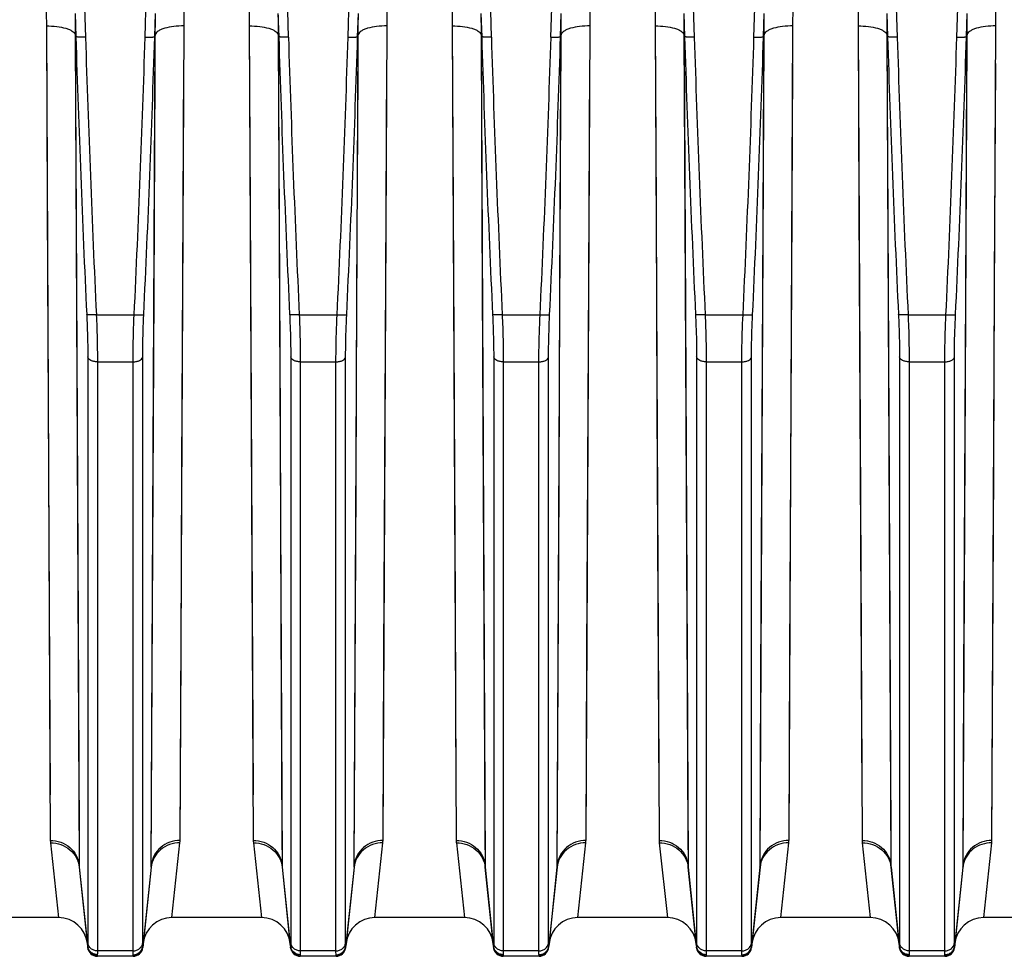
# Model space of a CAD drawing. Extents: x -1747 to 1181, y 8 to 1619.
# Tile 22 of 72: x -940 to -838, y 688 to 785. Entities that reach past the tile are written whole.
import ezdxf

# ---------------------------------------------------------------- set-up
doc = ezdxf.new("R2010")
doc.units = 0
doc.header["$LTSCALE"] = 65.395
doc.layers.get('0').update_dxf_attribs({"linetype": 'CONTINUOUS'})

msp = doc.modelspace()

# ---------------------------------------------------------------- linework, layer by layer
at = {"color": 9, "linetype": 'CONTINUOUS'}
for p, q in [((-933.4, 804.9), (-932.72, 782.76)), ((-926.54, 782.76), (-925.86, 804.9)), ((-912.4, 804.9), (-911.72, 782.76)), ((-905.54, 782.76), (-904.86, 804.9)), ((-891.4, 804.9), (-890.72, 782.76)), ((-884.54, 782.76), (-883.86, 804.9)), ((-870.4, 804.9), (-869.72, 782.76)), ((-863.54, 782.76), (-862.86, 804.9)), ((-849.4, 804.9), (-848.72, 782.76)), ((-842.54, 782.76), (-841.86, 804.9)), ((-936.76, 783.91), (-936.67, 765.15)), ((-936.76, 783.91), (-936.35, 699.65)), ((-922.91, 699.65), (-922.5, 783.91)), ((-915.76, 783.91), (-915.67, 765.15)), ((-915.76, 783.91), (-915.35, 699.65)), ((-901.91, 699.65), (-901.5, 783.91)), ((-894.76, 783.91), (-894.67, 765.15)), ((-894.76, 783.91), (-894.35, 699.65)), ((-880.91, 699.65), (-880.5, 783.91)), ((-873.76, 783.91), (-873.67, 765.15)), ((-873.76, 783.91), (-873.35, 699.65)), ((-859.91, 699.65), (-859.5, 783.91)), ((-852.76, 783.91), (-852.67, 765.15)), ((-852.76, 783.91), (-852.35, 699.65)), ((-838.91, 699.65), (-838.5, 783.91)), ((-933.78, 783.03), (-933.68, 763.9)), ((-933.77, 782.79), (-933.36, 697.1)), ((-925.9, 697.1), (-925.49, 782.79)), ((-925.51, 779.05), (-925.49, 783.03)), ((-912.78, 783.03), (-912.68, 763.9)), ((-912.77, 782.79), (-912.36, 697.1)), ((-904.9, 697.1), (-904.49, 782.79)), ((-904.51, 779.05), (-904.49, 783.03)), ((-891.78, 783.03), (-891.68, 763.9)), ((-891.77, 782.79), (-891.36, 697.1)), ((-883.9, 697.1), (-883.49, 782.79)), ((-883.51, 779.05), (-883.49, 783.03)), ((-870.78, 783.03), (-870.68, 763.9)), ((-870.77, 782.79), (-870.36, 697.1)), ((-862.9, 697.1), (-862.49, 782.79)), ((-862.51, 779.05), (-862.49, 783.03)), ((-849.78, 783.03), (-849.68, 763.9)), ((-849.77, 782.79), (-849.36, 697.1)), ((-841.9, 697.1), (-841.49, 782.79)), ((-841.51, 779.05), (-841.49, 783.03)), ((-922.63, 757.82), (-922.52, 780.01)), ((-901.63, 757.82), (-901.52, 780.01)), ((-880.63, 757.82), (-880.52, 780.01)), ((-859.63, 757.82), (-859.52, 780.01)), ((-838.63, 757.82), (-838.52, 780.01)), ((-925.62, 756.43), (-925.51, 779.05)), ((-904.62, 756.43), (-904.51, 779.05)), ((-883.62, 756.43), (-883.51, 779.05)), ((-862.62, 756.43), (-862.51, 779.05)), ((-841.62, 756.43), (-841.51, 779.05)), ((-936.67, 765.15), (-936.57, 744.6)), ((-915.67, 765.15), (-915.57, 744.6)), ((-894.67, 765.15), (-894.57, 744.6)), ((-873.67, 765.15), (-873.57, 744.6)), ((-852.67, 765.15), (-852.57, 744.6)), ((-933.68, 763.9), (-933.58, 742.95)), ((-912.68, 763.9), (-912.58, 742.95)), ((-891.68, 763.9), (-891.58, 742.95)), ((-870.68, 763.9), (-870.58, 742.95)), ((-849.68, 763.9), (-849.58, 742.95)), ((-922.73, 738.13), (-922.63, 757.82)), ((-901.73, 738.13), (-901.63, 757.82)), ((-880.73, 738.13), (-880.63, 757.82)), ((-859.73, 738.13), (-859.63, 757.82)), ((-838.73, 738.13), (-838.63, 757.82)), ((-925.71, 736.35), (-925.62, 756.43)), ((-904.71, 736.35), (-904.62, 756.43)), ((-883.71, 736.35), (-883.62, 756.43)), ((-862.71, 736.35), (-862.62, 756.43)), ((-841.71, 736.35), (-841.62, 756.43)), ((-931.59, 754.03), (-927.67, 754.03)), ((-910.59, 754.03), (-906.67, 754.03)), ((-889.59, 754.03), (-885.67, 754.03)), ((-868.59, 754.03), (-864.67, 754.03)), ((-847.59, 754.03), (-843.67, 754.03)), ((-932.47, 749.66), (-932.47, 689.07)), ((-931.48, 749.16), (-927.79, 749.16)), ((-931.48, 749.16), (-931.48, 688.21)), ((-927.79, 688.21), (-927.79, 749.16)), ((-926.79, 689.07), (-926.79, 749.66)), ((-911.47, 749.66), (-911.47, 689.07)), ((-910.48, 749.16), (-906.79, 749.16)), ((-910.48, 749.16), (-910.48, 688.21)), ((-906.79, 688.21), (-906.79, 749.16)), ((-905.79, 689.07), (-905.79, 749.66)), ((-890.47, 749.66), (-890.47, 689.07)), ((-889.48, 749.16), (-885.79, 749.16)), ((-889.48, 749.16), (-889.48, 688.21)), ((-885.79, 688.21), (-885.79, 749.16)), ((-884.79, 689.07), (-884.79, 749.66)), ((-869.47, 749.66), (-869.47, 689.07)), ((-868.48, 749.16), (-864.79, 749.16)), ((-868.48, 749.16), (-868.48, 688.21)), ((-864.79, 688.21), (-864.79, 749.16)), ((-863.79, 689.07), (-863.79, 749.66)), ((-848.47, 749.66), (-848.47, 689.07)), ((-847.48, 749.16), (-843.79, 749.16)), ((-847.48, 749.16), (-847.48, 688.21)), ((-843.79, 688.21), (-843.79, 749.16)), ((-842.79, 689.07), (-842.79, 749.66)), ((-936.57, 744.6), (-936.47, 724.06)), ((-915.57, 744.6), (-915.47, 724.06)), ((-894.57, 744.6), (-894.47, 724.06)), ((-873.57, 744.6), (-873.47, 724.06)), ((-852.57, 744.6), (-852.47, 724.06)), ((-933.58, 742.95), (-933.48, 722)), ((-912.58, 742.95), (-912.48, 722)), ((-891.58, 742.95), (-891.48, 722)), ((-870.58, 742.95), (-870.48, 722)), ((-849.58, 742.95), (-849.48, 722)), ((-922.82, 718.84), (-922.73, 738.13)), ((-901.82, 718.84), (-901.73, 738.13)), ((-880.82, 718.84), (-880.73, 738.13)), ((-859.82, 718.84), (-859.73, 738.13)), ((-838.82, 718.84), (-838.73, 738.13)), ((-925.81, 716.67), (-925.71, 736.35)), ((-904.81, 716.67), (-904.71, 736.35)), ((-883.81, 716.67), (-883.71, 736.35)), ((-862.81, 716.67), (-862.71, 736.35)), ((-841.81, 716.67), (-841.71, 736.35)), ((-936.47, 724.06), (-936.37, 704.35)), ((-915.47, 724.06), (-915.37, 704.35)), ((-894.47, 724.06), (-894.37, 704.35)), ((-873.47, 724.06), (-873.37, 704.35)), ((-852.47, 724.06), (-852.37, 704.35)), ((-922.91, 699.65), (-922.82, 718.84)), ((-901.91, 699.65), (-901.82, 718.84)), ((-880.91, 699.65), (-880.82, 718.84)), ((-859.91, 699.65), (-859.82, 718.84)), ((-838.91, 699.65), (-838.82, 718.84)), ((-925.9, 697.1), (-925.81, 716.67)), ((-904.9, 697.1), (-904.81, 716.67)), ((-883.9, 697.1), (-883.81, 716.67)), ((-862.9, 697.1), (-862.81, 716.67)), ((-841.9, 697.1), (-841.81, 716.67)), ((-936.33, 699.4), (-935.5, 691.66)), ((-923.76, 691.66), (-922.93, 699.4)), ((-915.33, 699.4), (-914.5, 691.66)), ((-902.76, 691.66), (-901.93, 699.4)), ((-894.33, 699.4), (-893.5, 691.66)), ((-881.76, 691.66), (-880.93, 699.4)), ((-873.33, 699.4), (-872.5, 691.66)), ((-860.76, 691.66), (-859.93, 699.4)), ((-852.33, 699.4), (-851.5, 691.66)), ((-839.76, 691.66), (-838.93, 699.4)), ((-933.34, 696.88), (-933.36, 697.1)), ((-925.9, 697.1), (-925.92, 696.88)), ((-912.34, 696.88), (-912.36, 697.1)), ((-904.9, 697.1), (-904.92, 696.88)), ((-891.34, 696.88), (-891.36, 697.1)), ((-883.9, 697.1), (-883.92, 696.88)), ((-870.34, 696.88), (-870.36, 697.1)), ((-862.9, 697.1), (-862.92, 696.88)), ((-849.34, 696.88), (-849.36, 697.1)), ((-841.9, 697.1), (-841.92, 696.88)), ((-932.48, 688.71), (-933.34, 696.88)), ((-925.92, 696.88), (-926.78, 688.71)), ((-911.48, 688.71), (-912.34, 696.88)), ((-904.92, 696.88), (-905.78, 688.71)), ((-890.48, 688.71), (-891.34, 696.88)), ((-883.92, 696.88), (-884.78, 688.71)), ((-869.48, 688.71), (-870.34, 696.88)), ((-862.92, 696.88), (-863.78, 688.71)), ((-848.48, 688.71), (-849.34, 696.88)), ((-841.92, 696.88), (-842.78, 688.71)), ((-927.79, 688.21), (-931.48, 688.21)), ((-906.79, 688.21), (-910.48, 688.21)), ((-885.79, 688.21), (-889.48, 688.21)), ((-864.79, 688.21), (-868.48, 688.21)), ((-843.79, 688.21), (-847.48, 688.21)), ((-931.49, 687.72), (-931.48, 687.66)), ((-927.78, 687.66), (-927.78, 687.72)), ((-910.49, 687.72), (-910.48, 687.66)), ((-906.78, 687.66), (-906.78, 687.72)), ((-889.49, 687.72), (-889.48, 687.66)), ((-885.78, 687.66), (-885.78, 687.72)), ((-868.49, 687.72), (-868.48, 687.66)), ((-864.78, 687.66), (-864.78, 687.72)), ((-847.49, 687.72), (-847.48, 687.66)), ((-843.78, 687.66), (-843.78, 687.72))]:
    msp.add_line(p, q, dxfattribs=at)
at = {"color": 2, "linetype": 'CONTINUOUS'}
for p, q in [((-933.79, 785.2), (-933.71, 782.79)), ((-925.55, 782.79), (-925.47, 785.2)), ((-912.79, 785.2), (-912.71, 782.79)), ((-904.55, 782.79), (-904.47, 785.2)), ((-891.79, 785.2), (-891.71, 782.79)), ((-883.55, 782.79), (-883.47, 785.2)), ((-870.79, 785.2), (-870.71, 782.79)), ((-862.55, 782.79), (-862.47, 785.2)), ((-849.79, 785.2), (-849.71, 782.79)), ((-841.55, 782.79), (-841.47, 785.2)), ((-933.78, 783.03), (-933.71, 782.79)), ((-925.49, 783.03), (-925.55, 782.79)), ((-912.78, 783.03), (-912.71, 782.79)), ((-904.49, 783.03), (-904.55, 782.79)), ((-891.78, 783.03), (-891.71, 782.79)), ((-883.49, 783.03), (-883.55, 782.79)), ((-870.78, 783.03), (-870.71, 782.79)), ((-862.49, 783.03), (-862.55, 782.79)), ((-849.78, 783.03), (-849.71, 782.79)), ((-841.49, 783.03), (-841.55, 782.79))]:
    msp.add_line(p, q, dxfattribs=at)
at = {"color": 6, "linetype": 'CONTINUOUS'}
for p, q in [((-933.35, 696.88), (-932.48, 688.56)), ((-925.91, 696.88), (-926.79, 688.56)), ((-912.35, 696.88), (-911.48, 688.56)), ((-904.91, 696.88), (-905.79, 688.56)), ((-891.35, 696.88), (-890.48, 688.56)), ((-883.91, 696.88), (-884.79, 688.56)), ((-870.35, 696.88), (-869.48, 688.56)), ((-862.91, 696.88), (-863.79, 688.56)), ((-849.35, 696.88), (-848.48, 688.56)), ((-841.91, 696.88), (-842.79, 688.56)), ((-935.5, 691.66), (-953.61, 691.66)), ((-914.5, 691.66), (-923.76, 691.66)), ((-893.5, 691.66), (-902.76, 691.66)), ((-872.5, 691.66), (-881.76, 691.66)), ((-851.5, 691.66), (-860.76, 691.66)), ((-830.5, 691.66), (-839.76, 691.66)), ((-927.78, 687.66), (-931.48, 687.66)), ((-906.78, 687.66), (-910.48, 687.66)), ((-885.78, 687.66), (-889.48, 687.66)), ((-864.78, 687.66), (-868.48, 687.66)), ((-843.78, 687.66), (-847.48, 687.66))]:
    msp.add_line(p, q, dxfattribs=at)
at = {"color": 9, "linetype": 'CONTINUOUS'}
for points in [[(-933.48, 722), (-933.38, 700.18), (-933.36, 697.1)], [(-912.48, 722), (-912.38, 700.18), (-912.36, 697.1)], [(-891.48, 722), (-891.38, 700.18), (-891.36, 697.1)], [(-870.48, 722), (-870.38, 700.18), (-870.36, 697.1)], [(-849.48, 722), (-849.38, 700.18), (-849.36, 697.1)]]:
    msp.add_lwpolyline(points, dxfattribs=at)
for centre, radius, start, end in [((833.75, 837.87), 1768.32, 181.78471, 182.71698), ((833.38, 837.82), 1766.95, 181.78583, 182.71831), ((-2692.64, 837.82), 1766.96, 357.28169, 358.21417), ((-2693.01, 837.87), 1768.32, 357.28302, 358.21529), ((854.75, 837.87), 1768.32, 181.78471, 182.71698), ((854.38, 837.82), 1766.95, 181.78583, 182.71831), ((-2671.64, 837.82), 1766.96, 357.28169, 358.21417), ((-2672.01, 837.87), 1768.32, 357.28302, 358.21529), ((875.75, 837.87), 1768.32, 181.78471, 182.71698), ((875.38, 837.82), 1766.95, 181.78583, 182.71831), ((-2650.64, 837.82), 1766.96, 357.28169, 358.21417), ((-2651.01, 837.87), 1768.32, 357.28302, 358.21529), ((896.75, 837.87), 1768.32, 181.78471, 182.71698), ((896.38, 837.82), 1766.95, 181.78583, 182.71831), ((-2629.64, 837.82), 1766.96, 357.28169, 358.21417), ((-2630.01, 837.87), 1768.32, 357.28302, 358.21529), ((917.75, 837.87), 1768.32, 181.78471, 182.71698), ((917.38, 837.82), 1766.95, 181.78583, 182.71831), ((-2608.64, 837.82), 1766.96, 357.28169, 358.21417), ((-2609.01, 837.87), 1768.32, 357.28302, 358.21529), ((-933.89, 699.66), 2.46, 180.2633, 186.1123), ((-925.38, 699.66), 2.46, 353.8877, 359.7367), ((-912.89, 699.66), 2.46, 180.2633, 186.1123), ((-904.38, 699.66), 2.46, 353.8877, 359.7367), ((-891.89, 699.66), 2.46, 180.2633, 186.1123), ((-883.38, 699.66), 2.46, 353.8877, 359.7367), ((-870.89, 699.66), 2.46, 180.2633, 186.1123), ((-862.38, 699.66), 2.46, 353.8877, 359.7367), ((-849.89, 699.66), 2.46, 180.2633, 186.1123), ((-931.09, 697.12), 2.27, 180.3001, 185.982), ((-928.17, 697.12), 2.27, 354.018, 359.6999), ((-910.09, 697.12), 2.27, 180.3001, 185.982), ((-907.17, 697.12), 2.27, 354.018, 359.6999), ((-889.09, 697.12), 2.27, 180.3001, 185.982), ((-886.17, 697.12), 2.27, 354.018, 359.6999), ((-868.09, 697.12), 2.27, 180.3001, 185.982), ((-865.17, 697.12), 2.27, 354.018, 359.6999), ((-847.09, 697.12), 2.27, 180.3001, 185.982), ((-885.79, 688.64), 1.01, 2.9819, 4.1564), ((-843.79, 688.64), 1.01, 2.9819, 4.1564)]:
    msp.add_arc(centre, radius, start, end, dxfattribs=at)
at = {"color": 2, "linetype": 'CONTINUOUS'}
for centre, radius, start, end in [((-841.38, 699.66), 2.46, 353.8877, 359.7367), ((-839.26, 696.6), 2.67, 169.0317, 173.9956), ((-844.17, 697.12), 2.27, 354.018, 359.6999), ((-927.75, 688.81), 0.97, 348.1576, 354.2677), ((-927.79, 688.64), 1.01, 2.9819, 4.1564), ((-910.52, 688.81), 0.97, 185.7323, 191.8424), ((-906.75, 688.81), 0.97, 348.1576, 354.2677), ((-906.79, 688.64), 1.01, 2.9819, 4.1564), ((-868.52, 688.81), 0.97, 185.7323, 191.8424), ((-864.75, 688.81), 0.97, 348.1576, 354.2677), ((-864.79, 688.64), 1.01, 2.9819, 4.1564), ((-927.77, 688.73), 1.01, 269.9343, 275.8993), ((-910.49, 688.73), 1.01, 264.1007, 270.0657), ((-906.77, 688.73), 1.01, 269.9343, 275.8993), ((-868.49, 688.73), 1.01, 264.1007, 270.0657), ((-864.77, 688.73), 1.01, 269.9343, 275.8993)]:
    msp.add_arc(centre, radius, start, end, dxfattribs=at)
at = {"color": 6, "linetype": 'CONTINUOUS'}
for centre, radius, start, end in [((-935.5, 688.66), 3, 6, 90), ((-923.76, 688.66), 3, 90, 174), ((-914.5, 688.66), 3, 6, 90), ((-902.76, 688.66), 3, 90, 174), ((-893.5, 688.66), 3, 6, 90), ((-881.76, 688.66), 3, 90, 174), ((-872.5, 688.66), 3, 6, 90), ((-860.76, 688.66), 3, 90, 174), ((-851.5, 688.66), 3, 6, 90), ((-839.76, 688.66), 3, 90, 174), ((-931.48, 688.66), 1, 186, 270), ((-927.78, 688.66), 1, 270, 354), ((-910.48, 688.66), 1, 186, 270), ((-906.78, 688.66), 1, 270, 354), ((-889.48, 688.66), 1, 186, 270), ((-885.78, 688.66), 1, 270, 354), ((-868.48, 688.66), 1, 186, 270), ((-864.78, 688.66), 1, 270, 354), ((-847.48, 688.66), 1, 186, 270), ((-843.78, 688.66), 1, 270, 354)]:
    msp.add_arc(centre, radius, start, end, dxfattribs=at)
at = {"color": 9, "linetype": 'CONTINUOUS'}
for points in [[(-936.77, 786.03), (-936.77, 785.33), (-936.76, 784.62), (-936.76, 783.91)], [(-922.5, 783.91), (-922.5, 784.62), (-922.49, 785.33), (-922.49, 786.03)], [(-915.77, 786.03), (-915.77, 785.33), (-915.76, 784.62), (-915.76, 783.91)], [(-901.5, 783.91), (-901.5, 784.62), (-901.49, 785.33), (-901.49, 786.03)], [(-894.77, 786.03), (-894.77, 785.33), (-894.76, 784.62), (-894.76, 783.91)], [(-880.5, 783.91), (-880.5, 784.62), (-880.49, 785.33), (-880.49, 786.03)], [(-873.77, 786.03), (-873.77, 785.33), (-873.76, 784.62), (-873.76, 783.91)], [(-859.5, 783.91), (-859.5, 784.62), (-859.49, 785.33), (-859.49, 786.03)], [(-852.77, 786.03), (-852.77, 785.33), (-852.76, 784.62), (-852.76, 783.91)], [(-838.5, 783.91), (-838.5, 784.62), (-838.49, 785.33), (-838.49, 786.03)]]:
    msp.add_open_spline(points, degree=3, dxfattribs=at)
at = {"color": 2, "linetype": 'CONTINUOUS'}
for points in [[(-933.79, 785.2), (-933.78, 784.47), (-933.78, 783.75), (-933.78, 783.03)], [(-925.49, 783.03), (-925.48, 783.75), (-925.48, 784.47), (-925.47, 785.2)], [(-912.79, 785.2), (-912.78, 784.47), (-912.78, 783.75), (-912.78, 783.03)], [(-904.49, 783.03), (-904.48, 783.75), (-904.48, 784.47), (-904.47, 785.2)], [(-891.79, 785.2), (-891.78, 784.47), (-891.78, 783.75), (-891.78, 783.03)], [(-883.49, 783.03), (-883.48, 783.75), (-883.48, 784.47), (-883.47, 785.2)], [(-870.79, 785.2), (-870.78, 784.47), (-870.78, 783.75), (-870.78, 783.03)], [(-862.49, 783.03), (-862.48, 783.75), (-862.48, 784.47), (-862.47, 785.2)], [(-849.79, 785.2), (-849.78, 784.47), (-849.78, 783.75), (-849.78, 783.03)], [(-841.49, 783.03), (-841.48, 783.75), (-841.48, 784.47), (-841.47, 785.2)]]:
    msp.add_open_spline(points, degree=3, dxfattribs=at)
at = {"color": 9, "linetype": 'CONTINUOUS'}
for points, knots in [([(-936.76, 783.91), (-936.4, 783.91), (-935.72, 783.87), (-934.92, 783.73), (-934.39, 783.54), (-934.04, 783.37), (-933.82, 783.17), (-933.78, 783.03)], [0, 0, 0, 0, 0.335254, 0.630898, 0.753679, 0.856112, 1, 1, 1, 1]), ([(-922.5, 783.91), (-922.86, 783.91), (-923.54, 783.87), (-924.34, 783.73), (-924.87, 783.54), (-925.22, 783.37), (-925.44, 783.17), (-925.49, 783.03)], [0, 0, 0, 0, 0.335254, 0.630898, 0.753679, 0.856112, 1, 1, 1, 1]), ([(-915.76, 783.91), (-915.4, 783.91), (-914.72, 783.87), (-913.92, 783.73), (-913.39, 783.54), (-913.04, 783.37), (-912.82, 783.17), (-912.78, 783.03)], [0, 0, 0, 0, 0.335254, 0.630898, 0.753679, 0.856112, 1, 1, 1, 1]), ([(-901.5, 783.91), (-901.86, 783.91), (-902.54, 783.87), (-903.34, 783.73), (-903.87, 783.54), (-904.22, 783.37), (-904.44, 783.17), (-904.49, 783.03)], [0, 0, 0, 0, 0.335254, 0.630898, 0.753679, 0.856112, 1, 1, 1, 1]), ([(-894.76, 783.91), (-894.4, 783.91), (-893.72, 783.87), (-892.92, 783.73), (-892.39, 783.54), (-892.04, 783.37), (-891.82, 783.17), (-891.78, 783.03)], [0, 0, 0, 0, 0.335254, 0.630898, 0.753679, 0.856112, 1, 1, 1, 1]), ([(-880.5, 783.91), (-880.86, 783.91), (-881.54, 783.87), (-882.34, 783.73), (-882.87, 783.54), (-883.22, 783.37), (-883.44, 783.17), (-883.49, 783.03)], [0, 0, 0, 0, 0.335254, 0.630898, 0.753679, 0.856112, 1, 1, 1, 1]), ([(-873.76, 783.91), (-873.4, 783.91), (-872.72, 783.87), (-871.92, 783.73), (-871.39, 783.54), (-871.04, 783.37), (-870.82, 783.17), (-870.78, 783.03)], [0, 0, 0, 0, 0.335254, 0.630898, 0.753679, 0.856112, 1, 1, 1, 1]), ([(-859.5, 783.91), (-859.86, 783.91), (-860.54, 783.87), (-861.34, 783.73), (-861.87, 783.54), (-862.22, 783.37), (-862.44, 783.17), (-862.49, 783.03)], [0, 0, 0, 0, 0.335254, 0.630898, 0.753679, 0.856112, 1, 1, 1, 1]), ([(-852.76, 783.91), (-852.4, 783.91), (-851.72, 783.87), (-850.92, 783.73), (-850.39, 783.54), (-850.04, 783.37), (-849.82, 783.17), (-849.78, 783.03)], [0, 0, 0, 0, 0.335254, 0.630898, 0.753679, 0.856112, 1, 1, 1, 1]), ([(-838.5, 783.91), (-838.86, 783.91), (-839.54, 783.87), (-840.34, 783.73), (-840.87, 783.54), (-841.22, 783.37), (-841.44, 783.17), (-841.49, 783.03)], [0, 0, 0, 0, 0.335254, 0.630898, 0.753679, 0.856112, 1, 1, 1, 1]), ([(-932.72, 782.76), (-932.84, 782.76), (-933.06, 782.75), (-933.33, 782.75), (-933.51, 782.76), (-933.6, 782.77), (-933.67, 782.78), (-933.7, 782.79), (-933.71, 782.79)], [0, 0, 0, 0, 0.361293, 0.673882, 0.798477, 0.896157, 0.963837, 1, 1, 1, 1]), ([(-926.54, 782.76), (-926.42, 782.76), (-926.2, 782.75), (-925.93, 782.75), (-925.76, 782.76), (-925.66, 782.77), (-925.59, 782.78), (-925.56, 782.79), (-925.55, 782.79)], [0, 0, 0, 0, 0.361293, 0.673882, 0.798477, 0.896157, 0.963837, 1, 1, 1, 1]), ([(-911.72, 782.76), (-911.84, 782.76), (-912.06, 782.75), (-912.33, 782.75), (-912.51, 782.76), (-912.6, 782.77), (-912.67, 782.78), (-912.7, 782.79), (-912.71, 782.79)], [0, 0, 0, 0, 0.361293, 0.673882, 0.798477, 0.896157, 0.963837, 1, 1, 1, 1]), ([(-905.54, 782.76), (-905.42, 782.76), (-905.2, 782.75), (-904.93, 782.75), (-904.76, 782.76), (-904.66, 782.77), (-904.59, 782.78), (-904.56, 782.79), (-904.55, 782.79)], [0, 0, 0, 0, 0.361293, 0.673882, 0.798477, 0.896157, 0.963837, 1, 1, 1, 1]), ([(-890.72, 782.76), (-890.84, 782.76), (-891.06, 782.75), (-891.33, 782.75), (-891.51, 782.76), (-891.6, 782.77), (-891.67, 782.78), (-891.7, 782.79), (-891.71, 782.79)], [0, 0, 0, 0, 0.361293, 0.673882, 0.798477, 0.896157, 0.963837, 1, 1, 1, 1]), ([(-884.54, 782.76), (-884.42, 782.76), (-884.2, 782.75), (-883.93, 782.75), (-883.76, 782.76), (-883.66, 782.77), (-883.59, 782.78), (-883.56, 782.79), (-883.55, 782.79)], [0, 0, 0, 0, 0.361293, 0.673882, 0.798477, 0.896157, 0.963837, 1, 1, 1, 1]), ([(-869.72, 782.76), (-869.84, 782.76), (-870.06, 782.75), (-870.33, 782.75), (-870.51, 782.76), (-870.6, 782.77), (-870.67, 782.78), (-870.7, 782.79), (-870.71, 782.79)], [0, 0, 0, 0, 0.361293, 0.673882, 0.798477, 0.896157, 0.963837, 1, 1, 1, 1]), ([(-863.54, 782.76), (-863.42, 782.76), (-863.2, 782.75), (-862.93, 782.75), (-862.76, 782.76), (-862.66, 782.77), (-862.59, 782.78), (-862.56, 782.79), (-862.55, 782.79)], [0, 0, 0, 0, 0.361293, 0.673882, 0.798477, 0.896157, 0.963837, 1, 1, 1, 1]), ([(-848.72, 782.76), (-848.84, 782.76), (-849.06, 782.75), (-849.33, 782.75), (-849.51, 782.76), (-849.6, 782.77), (-849.67, 782.78), (-849.7, 782.79), (-849.71, 782.79)], [0, 0, 0, 0, 0.361293, 0.673882, 0.798477, 0.896157, 0.963837, 1, 1, 1, 1]), ([(-842.54, 782.76), (-842.42, 782.76), (-842.2, 782.75), (-841.93, 782.75), (-841.76, 782.76), (-841.66, 782.77), (-841.59, 782.78), (-841.56, 782.79), (-841.55, 782.79)], [0, 0, 0, 0, 0.361293, 0.673882, 0.798477, 0.896157, 0.963837, 1, 1, 1, 1]), ([(-932.58, 754.04), (-932.57, 753.66), (-932.5, 752.19), (-932.47, 750.73), (-932.47, 749.66)], [0, 0, 0, 0, 0.264676, 1, 1, 1, 1]), ([(-931.59, 754.03), (-931.71, 754.02), (-931.88, 754.01), (-932.11, 754.01), (-932.26, 754.01), (-932.38, 754.01), (-932.47, 754.02), (-932.54, 754.03), (-932.57, 754.04), (-932.58, 754.04)], [0, 0, 0, 0, 0.362923, 0.528679, 0.676329, 0.800851, 0.898091, 0.964956, 1, 1, 1, 1]), ([(-931.59, 754.03), (-931.57, 753.6), (-931.51, 751.97), (-931.48, 750.35), (-931.48, 749.16)], [0, 0, 0, 0, 0.264673, 1, 1, 1, 1]), ([(-927.79, 749.16), (-927.79, 749.53), (-927.78, 751.15), (-927.73, 752.78), (-927.67, 754.03)], [0, 0, 0, 0, 0.231073, 1, 1, 1, 1]), ([(-927.67, 754.03), (-927.55, 754.02), (-927.38, 754.01), (-927.15, 754.01), (-927.01, 754.01), (-926.88, 754.01), (-926.79, 754.02), (-926.72, 754.03), (-926.69, 754.04), (-926.68, 754.04)], [0, 0, 0, 0, 0.362923, 0.528679, 0.676329, 0.800851, 0.898091, 0.964956, 1, 1, 1, 1]), ([(-926.79, 749.66), (-926.79, 749.99), (-926.78, 751.46), (-926.73, 752.92), (-926.68, 754.04)], [0, 0, 0, 0, 0.231077, 1, 1, 1, 1]), ([(-911.58, 754.04), (-911.57, 753.66), (-911.5, 752.19), (-911.47, 750.73), (-911.47, 749.66)], [0, 0, 0, 0, 0.264676, 1, 1, 1, 1]), ([(-910.59, 754.03), (-910.71, 754.02), (-910.88, 754.01), (-911.11, 754.01), (-911.26, 754.01), (-911.38, 754.01), (-911.47, 754.02), (-911.54, 754.03), (-911.57, 754.04), (-911.58, 754.04)], [0, 0, 0, 0, 0.362923, 0.528679, 0.676329, 0.800851, 0.898091, 0.964956, 1, 1, 1, 1]), ([(-910.59, 754.03), (-910.57, 753.6), (-910.51, 751.97), (-910.48, 750.35), (-910.48, 749.16)], [0, 0, 0, 0, 0.264673, 1, 1, 1, 1]), ([(-906.79, 749.16), (-906.79, 749.53), (-906.78, 751.15), (-906.73, 752.78), (-906.67, 754.03)], [0, 0, 0, 0, 0.231073, 1, 1, 1, 1]), ([(-906.67, 754.03), (-906.55, 754.02), (-906.38, 754.01), (-906.15, 754.01), (-906.01, 754.01), (-905.88, 754.01), (-905.79, 754.02), (-905.72, 754.03), (-905.69, 754.04), (-905.68, 754.04)], [0, 0, 0, 0, 0.362923, 0.528679, 0.676329, 0.800851, 0.898091, 0.964956, 1, 1, 1, 1]), ([(-905.79, 749.66), (-905.79, 749.99), (-905.78, 751.46), (-905.73, 752.92), (-905.68, 754.04)], [0, 0, 0, 0, 0.231077, 1, 1, 1, 1]), ([(-890.58, 754.04), (-890.57, 753.66), (-890.5, 752.19), (-890.47, 750.73), (-890.47, 749.66)], [0, 0, 0, 0, 0.264676, 1, 1, 1, 1]), ([(-889.59, 754.03), (-889.71, 754.02), (-889.88, 754.01), (-890.11, 754.01), (-890.26, 754.01), (-890.38, 754.01), (-890.47, 754.02), (-890.54, 754.03), (-890.57, 754.04), (-890.58, 754.04)], [0, 0, 0, 0, 0.362923, 0.528679, 0.676329, 0.800851, 0.898091, 0.964956, 1, 1, 1, 1]), ([(-889.59, 754.03), (-889.57, 753.6), (-889.51, 751.97), (-889.48, 750.35), (-889.48, 749.16)], [0, 0, 0, 0, 0.264673, 1, 1, 1, 1]), ([(-885.79, 749.16), (-885.79, 749.53), (-885.78, 751.15), (-885.73, 752.78), (-885.67, 754.03)], [0, 0, 0, 0, 0.231073, 1, 1, 1, 1]), ([(-885.67, 754.03), (-885.55, 754.02), (-885.38, 754.01), (-885.15, 754.01), (-885.01, 754.01), (-884.88, 754.01), (-884.79, 754.02), (-884.72, 754.03), (-884.69, 754.04), (-884.68, 754.04)], [0, 0, 0, 0, 0.362923, 0.528679, 0.676329, 0.800851, 0.898091, 0.964956, 1, 1, 1, 1]), ([(-884.79, 749.66), (-884.79, 749.99), (-884.78, 751.46), (-884.73, 752.92), (-884.68, 754.04)], [0, 0, 0, 0, 0.231077, 1, 1, 1, 1]), ([(-869.58, 754.04), (-869.57, 753.66), (-869.5, 752.19), (-869.47, 750.73), (-869.47, 749.66)], [0, 0, 0, 0, 0.264676, 1, 1, 1, 1]), ([(-868.59, 754.03), (-868.71, 754.02), (-868.88, 754.01), (-869.11, 754.01), (-869.26, 754.01), (-869.38, 754.01), (-869.47, 754.02), (-869.54, 754.03), (-869.57, 754.04), (-869.58, 754.04)], [0, 0, 0, 0, 0.362923, 0.528679, 0.676329, 0.800851, 0.898091, 0.964956, 1, 1, 1, 1]), ([(-868.59, 754.03), (-868.57, 753.6), (-868.51, 751.97), (-868.48, 750.35), (-868.48, 749.16)], [0, 0, 0, 0, 0.264673, 1, 1, 1, 1]), ([(-864.79, 749.16), (-864.79, 749.53), (-864.78, 751.15), (-864.73, 752.78), (-864.67, 754.03)], [0, 0, 0, 0, 0.231073, 1, 1, 1, 1]), ([(-864.67, 754.03), (-864.55, 754.02), (-864.38, 754.01), (-864.15, 754.01), (-864.01, 754.01), (-863.88, 754.01), (-863.79, 754.02), (-863.72, 754.03), (-863.69, 754.04), (-863.68, 754.04)], [0, 0, 0, 0, 0.362923, 0.528679, 0.676329, 0.800851, 0.898091, 0.964956, 1, 1, 1, 1]), ([(-863.79, 749.66), (-863.79, 749.99), (-863.78, 751.46), (-863.73, 752.92), (-863.68, 754.04)], [0, 0, 0, 0, 0.231077, 1, 1, 1, 1]), ([(-848.58, 754.04), (-848.57, 753.66), (-848.5, 752.19), (-848.47, 750.73), (-848.47, 749.66)], [0, 0, 0, 0, 0.264676, 1, 1, 1, 1]), ([(-847.59, 754.03), (-847.71, 754.02), (-847.88, 754.01), (-848.11, 754.01), (-848.26, 754.01), (-848.38, 754.01), (-848.47, 754.02), (-848.54, 754.03), (-848.57, 754.04), (-848.58, 754.04)], [0, 0, 0, 0, 0.362923, 0.528679, 0.676329, 0.800851, 0.898091, 0.964956, 1, 1, 1, 1]), ([(-847.59, 754.03), (-847.57, 753.6), (-847.51, 751.97), (-847.48, 750.35), (-847.48, 749.16)], [0, 0, 0, 0, 0.264673, 1, 1, 1, 1]), ([(-843.79, 749.16), (-843.79, 749.53), (-843.78, 751.15), (-843.73, 752.78), (-843.67, 754.03)], [0, 0, 0, 0, 0.231073, 1, 1, 1, 1]), ([(-843.67, 754.03), (-843.55, 754.02), (-843.38, 754.01), (-843.15, 754.01), (-843.01, 754.01), (-842.88, 754.01), (-842.79, 754.02), (-842.72, 754.03), (-842.69, 754.04), (-842.68, 754.04)], [0, 0, 0, 0, 0.362923, 0.528679, 0.676329, 0.800851, 0.898091, 0.964956, 1, 1, 1, 1]), ([(-842.79, 749.66), (-842.79, 749.99), (-842.78, 751.46), (-842.73, 752.92), (-842.68, 754.04)], [0, 0, 0, 0, 0.231077, 1, 1, 1, 1]), ([(-931.48, 749.16), (-931.6, 749.16), (-931.83, 749.18), (-932.2, 749.29), (-932.44, 749.5), (-932.47, 749.66)], [0, 0, 0, 0, 0.308154, 0.588801, 1, 1, 1, 1]), ([(-927.79, 749.16), (-927.67, 749.16), (-927.43, 749.18), (-927.07, 749.29), (-926.82, 749.5), (-926.79, 749.66)], [0, 0, 0, 0, 0.308154, 0.588801, 1, 1, 1, 1]), ([(-910.48, 749.16), (-910.6, 749.16), (-910.83, 749.18), (-911.2, 749.29), (-911.44, 749.5), (-911.47, 749.66)], [0, 0, 0, 0, 0.308154, 0.588801, 1, 1, 1, 1]), ([(-906.79, 749.16), (-906.67, 749.16), (-906.43, 749.18), (-906.07, 749.29), (-905.82, 749.5), (-905.79, 749.66)], [0, 0, 0, 0, 0.308154, 0.588801, 1, 1, 1, 1]), ([(-889.48, 749.16), (-889.6, 749.16), (-889.83, 749.18), (-890.2, 749.29), (-890.44, 749.5), (-890.47, 749.66)], [0, 0, 0, 0, 0.308154, 0.588801, 1, 1, 1, 1]), ([(-885.79, 749.16), (-885.67, 749.16), (-885.43, 749.18), (-885.07, 749.29), (-884.82, 749.5), (-884.79, 749.66)], [0, 0, 0, 0, 0.308154, 0.588801, 1, 1, 1, 1]), ([(-868.48, 749.16), (-868.6, 749.16), (-868.83, 749.18), (-869.2, 749.29), (-869.44, 749.5), (-869.47, 749.66)], [0, 0, 0, 0, 0.308154, 0.588801, 1, 1, 1, 1]), ([(-864.79, 749.16), (-864.67, 749.16), (-864.43, 749.18), (-864.07, 749.29), (-863.82, 749.5), (-863.79, 749.66)], [0, 0, 0, 0, 0.308154, 0.588801, 1, 1, 1, 1]), ([(-847.48, 749.16), (-847.6, 749.16), (-847.83, 749.18), (-848.2, 749.29), (-848.44, 749.5), (-848.47, 749.66)], [0, 0, 0, 0, 0.308154, 0.588801, 1, 1, 1, 1]), ([(-843.79, 749.16), (-843.67, 749.16), (-843.43, 749.18), (-843.07, 749.29), (-842.82, 749.5), (-842.79, 749.66)], [0, 0, 0, 0, 0.308154, 0.588801, 1, 1, 1, 1]), ([(-936.35, 699.65), (-935.98, 699.65), (-935.25, 699.52), (-934.3, 698.97), (-933.61, 698.14), (-933.4, 697.45), (-933.36, 697.1)], [0, 0, 0, 0, 0.256405, 0.509261, 0.756804, 1, 1, 1, 1]), ([(-936.33, 699.4), (-935.97, 699.4), (-935.24, 699.28), (-934.28, 698.74), (-933.6, 697.91), (-933.39, 697.22), (-933.35, 696.88)], [0, 0, 0, 0, 0.256633, 0.509114, 0.756357, 1, 1, 1, 1]), ([(-922.93, 699.4), (-923.29, 699.4), (-924.02, 699.28), (-924.98, 698.74), (-925.66, 697.91), (-925.88, 697.22), (-925.91, 696.88)], [0, 0, 0, 0, 0.256633, 0.509114, 0.756357, 1, 1, 1, 1]), ([(-922.91, 699.65), (-923.28, 699.65), (-924.01, 699.52), (-924.96, 698.97), (-925.65, 698.14), (-925.86, 697.45), (-925.9, 697.1)], [0, 0, 0, 0, 0.256405, 0.509261, 0.756804, 1, 1, 1, 1]), ([(-915.35, 699.65), (-914.98, 699.65), (-914.25, 699.52), (-913.3, 698.97), (-912.61, 698.14), (-912.4, 697.45), (-912.36, 697.1)], [0, 0, 0, 0, 0.256405, 0.509261, 0.756804, 1, 1, 1, 1]), ([(-915.33, 699.4), (-914.97, 699.4), (-914.24, 699.28), (-913.28, 698.74), (-912.6, 697.91), (-912.39, 697.22), (-912.35, 696.88)], [0, 0, 0, 0, 0.256633, 0.509114, 0.756357, 1, 1, 1, 1]), ([(-901.93, 699.4), (-902.29, 699.4), (-903.02, 699.28), (-903.98, 698.74), (-904.66, 697.91), (-904.88, 697.22), (-904.91, 696.88)], [0, 0, 0, 0, 0.256633, 0.509114, 0.756357, 1, 1, 1, 1]), ([(-901.91, 699.65), (-902.28, 699.65), (-903.01, 699.52), (-903.96, 698.97), (-904.65, 698.14), (-904.86, 697.45), (-904.9, 697.1)], [0, 0, 0, 0, 0.256405, 0.509261, 0.756804, 1, 1, 1, 1]), ([(-894.35, 699.65), (-893.98, 699.65), (-893.25, 699.52), (-892.3, 698.97), (-891.61, 698.14), (-891.4, 697.45), (-891.36, 697.1)], [0, 0, 0, 0, 0.256405, 0.509261, 0.756804, 1, 1, 1, 1]), ([(-894.33, 699.4), (-893.97, 699.4), (-893.24, 699.28), (-892.28, 698.74), (-891.6, 697.91), (-891.39, 697.22), (-891.35, 696.88)], [0, 0, 0, 0, 0.256633, 0.509114, 0.756357, 1, 1, 1, 1]), ([(-880.93, 699.4), (-881.29, 699.4), (-882.02, 699.28), (-882.98, 698.74), (-883.66, 697.91), (-883.88, 697.22), (-883.91, 696.88)], [0, 0, 0, 0, 0.256633, 0.509114, 0.756357, 1, 1, 1, 1]), ([(-880.91, 699.65), (-881.28, 699.65), (-882.01, 699.52), (-882.96, 698.97), (-883.65, 698.14), (-883.86, 697.45), (-883.9, 697.1)], [0, 0, 0, 0, 0.256405, 0.509261, 0.756804, 1, 1, 1, 1]), ([(-873.35, 699.65), (-872.98, 699.65), (-872.25, 699.52), (-871.3, 698.97), (-870.61, 698.14), (-870.4, 697.45), (-870.36, 697.1)], [0, 0, 0, 0, 0.256405, 0.509261, 0.756804, 1, 1, 1, 1]), ([(-873.33, 699.4), (-872.97, 699.4), (-872.24, 699.28), (-871.28, 698.74), (-870.6, 697.91), (-870.39, 697.22), (-870.35, 696.88)], [0, 0, 0, 0, 0.256633, 0.509114, 0.756357, 1, 1, 1, 1]), ([(-859.93, 699.4), (-860.29, 699.4), (-861.02, 699.28), (-861.98, 698.74), (-862.66, 697.91), (-862.88, 697.22), (-862.91, 696.88)], [0, 0, 0, 0, 0.256633, 0.509114, 0.756357, 1, 1, 1, 1]), ([(-859.91, 699.65), (-860.28, 699.65), (-861.01, 699.52), (-861.96, 698.97), (-862.65, 698.14), (-862.86, 697.45), (-862.9, 697.1)], [0, 0, 0, 0, 0.256405, 0.509261, 0.756804, 1, 1, 1, 1]), ([(-852.35, 699.65), (-851.98, 699.65), (-851.25, 699.52), (-850.3, 698.97), (-849.61, 698.14), (-849.4, 697.45), (-849.36, 697.1)], [0, 0, 0, 0, 0.256405, 0.509261, 0.756804, 1, 1, 1, 1]), ([(-852.33, 699.4), (-851.97, 699.4), (-851.24, 699.28), (-850.28, 698.74), (-849.6, 697.91), (-849.39, 697.22), (-849.35, 696.88)], [0, 0, 0, 0, 0.256633, 0.509114, 0.756357, 1, 1, 1, 1]), ([(-932.47, 689.07), (-932.47, 689.03), (-932.47, 688.91), (-932.47, 688.8), (-932.48, 688.71)], [0, 0, 0, 0, 0.303806, 1, 1, 1, 1]), ([(-931.48, 688.21), (-931.6, 688.21), (-931.84, 688.26), (-932.16, 688.44), (-932.39, 688.72), (-932.46, 688.95), (-932.47, 689.07)], [0, 0, 0, 0, 0.256118, 0.508855, 0.756513, 1, 1, 1, 1]), ([(-927.79, 688.21), (-927.66, 688.21), (-927.42, 688.26), (-927.1, 688.44), (-926.87, 688.72), (-926.8, 688.95), (-926.79, 689.07)], [0, 0, 0, 0, 0.256118, 0.508855, 0.756513, 1, 1, 1, 1]), ([(-926.78, 688.71), (-926.78, 688.74), (-926.79, 688.85), (-926.79, 688.97), (-926.79, 689.07)], [0, 0, 0, 0, 0.195948, 1, 1, 1, 1]), ([(-911.47, 689.07), (-911.47, 689.03), (-911.47, 688.91), (-911.47, 688.8), (-911.48, 688.71)], [0, 0, 0, 0, 0.303806, 1, 1, 1, 1]), ([(-910.48, 688.21), (-910.6, 688.21), (-910.84, 688.26), (-911.16, 688.44), (-911.39, 688.72), (-911.46, 688.95), (-911.47, 689.07)], [0, 0, 0, 0, 0.256118, 0.508855, 0.756513, 1, 1, 1, 1]), ([(-906.79, 688.21), (-906.66, 688.21), (-906.42, 688.26), (-906.1, 688.44), (-905.87, 688.72), (-905.8, 688.95), (-905.79, 689.07)], [0, 0, 0, 0, 0.256118, 0.508855, 0.756513, 1, 1, 1, 1]), ([(-905.78, 688.71), (-905.78, 688.74), (-905.79, 688.85), (-905.79, 688.97), (-905.79, 689.07)], [0, 0, 0, 0, 0.195948, 1, 1, 1, 1]), ([(-890.47, 689.07), (-890.47, 689.03), (-890.47, 688.91), (-890.47, 688.8), (-890.48, 688.71)], [0, 0, 0, 0, 0.303806, 1, 1, 1, 1]), ([(-889.48, 688.21), (-889.6, 688.21), (-889.84, 688.26), (-890.16, 688.44), (-890.39, 688.72), (-890.46, 688.95), (-890.47, 689.07)], [0, 0, 0, 0, 0.256118, 0.508855, 0.756513, 1, 1, 1, 1]), ([(-885.79, 688.21), (-885.66, 688.21), (-885.42, 688.26), (-885.1, 688.44), (-884.87, 688.72), (-884.8, 688.95), (-884.79, 689.07)], [0, 0, 0, 0, 0.256118, 0.508855, 0.756513, 1, 1, 1, 1]), ([(-884.78, 688.71), (-884.78, 688.74), (-884.79, 688.85), (-884.79, 688.97), (-884.79, 689.07)], [0, 0, 0, 0, 0.195948, 1, 1, 1, 1]), ([(-869.47, 689.07), (-869.47, 689.03), (-869.47, 688.91), (-869.47, 688.8), (-869.48, 688.71)], [0, 0, 0, 0, 0.303806, 1, 1, 1, 1]), ([(-868.48, 688.21), (-868.6, 688.21), (-868.84, 688.26), (-869.16, 688.44), (-869.39, 688.72), (-869.46, 688.95), (-869.47, 689.07)], [0, 0, 0, 0, 0.256118, 0.508855, 0.756513, 1, 1, 1, 1]), ([(-864.79, 688.21), (-864.66, 688.21), (-864.42, 688.26), (-864.1, 688.44), (-863.87, 688.72), (-863.8, 688.95), (-863.79, 689.07)], [0, 0, 0, 0, 0.256118, 0.508855, 0.756513, 1, 1, 1, 1]), ([(-863.78, 688.71), (-863.78, 688.74), (-863.79, 688.85), (-863.79, 688.97), (-863.79, 689.07)], [0, 0, 0, 0, 0.195948, 1, 1, 1, 1]), ([(-848.47, 689.07), (-848.47, 689.03), (-848.47, 688.91), (-848.47, 688.8), (-848.48, 688.71)], [0, 0, 0, 0, 0.303806, 1, 1, 1, 1]), ([(-847.48, 688.21), (-847.6, 688.21), (-847.84, 688.26), (-848.16, 688.44), (-848.39, 688.72), (-848.46, 688.95), (-848.47, 689.07)], [0, 0, 0, 0, 0.256118, 0.508855, 0.756513, 1, 1, 1, 1]), ([(-843.79, 688.21), (-843.66, 688.21), (-843.42, 688.26), (-843.1, 688.44), (-842.87, 688.72), (-842.8, 688.95), (-842.79, 689.07)], [0, 0, 0, 0, 0.256118, 0.508855, 0.756513, 1, 1, 1, 1]), ([(-842.78, 688.71), (-842.78, 688.74), (-842.79, 688.85), (-842.79, 688.97), (-842.79, 689.07)], [0, 0, 0, 0, 0.195948, 1, 1, 1, 1]), ([(-932.48, 688.71), (-932.48, 688.7), (-932.48, 688.67), (-932.48, 688.63), (-932.48, 688.61)], [0, 0, 0, 0, 0.291453, 1, 1, 1, 1]), ([(-931.49, 687.82), (-931.61, 687.83), (-931.85, 687.87), (-932.17, 688.06), (-932.4, 688.36), (-932.47, 688.59), (-932.48, 688.71)], [0, 0, 0, 0, 0.251684, 0.502535, 0.751931, 1, 1, 1, 1]), ([(-931.49, 687.72), (-931.61, 687.72), (-931.85, 687.76), (-932.17, 687.96), (-932.4, 688.25), (-932.47, 688.49), (-932.48, 688.61)], [0, 0, 0, 0, 0.250707, 0.500957, 0.750658, 1, 1, 1, 1]), ([(-931.48, 688.21), (-931.48, 688.17), (-931.48, 688.05), (-931.48, 687.92), (-931.49, 687.82)], [0, 0, 0, 0, 0.303874, 1, 1, 1, 1]), ([(-931.49, 687.82), (-931.49, 687.81), (-931.49, 687.78), (-931.49, 687.74), (-931.49, 687.72)], [0, 0, 0, 0, 0.296015, 1, 1, 1, 1]), ([(-927.78, 687.82), (-927.78, 687.85), (-927.79, 687.98), (-927.79, 688.11), (-927.79, 688.21)], [0, 0, 0, 0, 0.195855, 1, 1, 1, 1]), ([(-910.48, 688.21), (-910.48, 688.17), (-910.48, 688.05), (-910.48, 687.92), (-910.49, 687.82)], [0, 0, 0, 0, 0.303874, 1, 1, 1, 1]), ([(-906.78, 687.82), (-906.78, 687.85), (-906.79, 687.98), (-906.79, 688.11), (-906.79, 688.21)], [0, 0, 0, 0, 0.195855, 1, 1, 1, 1]), ([(-890.48, 688.71), (-890.48, 688.7), (-890.48, 688.67), (-890.48, 688.63), (-890.48, 688.61)], [0, 0, 0, 0, 0.291453, 1, 1, 1, 1]), ([(-889.49, 687.82), (-889.61, 687.83), (-889.85, 687.87), (-890.17, 688.06), (-890.4, 688.36), (-890.47, 688.59), (-890.48, 688.71)], [0, 0, 0, 0, 0.251684, 0.502535, 0.751931, 1, 1, 1, 1]), ([(-889.49, 687.72), (-889.61, 687.72), (-889.85, 687.76), (-890.17, 687.96), (-890.4, 688.25), (-890.47, 688.49), (-890.48, 688.61)], [0, 0, 0, 0, 0.250707, 0.500957, 0.750658, 1, 1, 1, 1]), ([(-889.48, 688.21), (-889.48, 688.17), (-889.48, 688.05), (-889.48, 687.92), (-889.49, 687.82)], [0, 0, 0, 0, 0.303874, 1, 1, 1, 1]), ([(-889.49, 687.82), (-889.49, 687.81), (-889.49, 687.78), (-889.49, 687.74), (-889.49, 687.72)], [0, 0, 0, 0, 0.296015, 1, 1, 1, 1]), ([(-885.78, 687.82), (-885.78, 687.85), (-885.79, 687.98), (-885.79, 688.11), (-885.79, 688.21)], [0, 0, 0, 0, 0.195855, 1, 1, 1, 1]), ([(-885.78, 687.82), (-885.65, 687.83), (-885.41, 687.87), (-885.09, 688.06), (-884.86, 688.36), (-884.79, 688.59), (-884.78, 688.71)], [0, 0, 0, 0, 0.251684, 0.502535, 0.751931, 1, 1, 1, 1]), ([(-885.78, 687.72), (-885.65, 687.72), (-885.41, 687.76), (-885.09, 687.96), (-884.86, 688.25), (-884.79, 688.49), (-884.78, 688.61)], [0, 0, 0, 0, 0.250707, 0.500957, 0.750658, 1, 1, 1, 1]), ([(-885.78, 687.72), (-885.78, 687.73), (-885.77, 687.76), (-885.77, 687.8), (-885.78, 687.82)], [0, 0, 0, 0, 0.204492, 1, 1, 1, 1]), ([(-884.78, 688.61), (-884.78, 688.62), (-884.78, 688.64), (-884.78, 688.67), (-884.78, 688.69)], [0, 0, 0, 0, 0.214781, 1, 1, 1, 1]), ([(-868.48, 688.21), (-868.48, 688.17), (-868.48, 688.05), (-868.48, 687.92), (-868.49, 687.82)], [0, 0, 0, 0, 0.303874, 1, 1, 1, 1]), ([(-864.78, 687.82), (-864.78, 687.85), (-864.79, 687.98), (-864.79, 688.11), (-864.79, 688.21)], [0, 0, 0, 0, 0.195855, 1, 1, 1, 1]), ([(-848.48, 688.71), (-848.48, 688.7), (-848.48, 688.67), (-848.48, 688.63), (-848.48, 688.61)], [0, 0, 0, 0, 0.291453, 1, 1, 1, 1]), ([(-847.49, 687.82), (-847.61, 687.83), (-847.85, 687.87), (-848.17, 688.06), (-848.4, 688.36), (-848.47, 688.59), (-848.48, 688.71)], [0, 0, 0, 0, 0.251684, 0.502535, 0.751931, 1, 1, 1, 1]), ([(-847.49, 687.72), (-847.61, 687.72), (-847.85, 687.76), (-848.17, 687.96), (-848.4, 688.25), (-848.47, 688.49), (-848.48, 688.61)], [0, 0, 0, 0, 0.250707, 0.500957, 0.750658, 1, 1, 1, 1]), ([(-847.48, 688.21), (-847.48, 688.17), (-847.48, 688.05), (-847.48, 687.92), (-847.49, 687.82)], [0, 0, 0, 0, 0.303874, 1, 1, 1, 1]), ([(-847.49, 687.82), (-847.49, 687.81), (-847.49, 687.78), (-847.49, 687.74), (-847.49, 687.72)], [0, 0, 0, 0, 0.296015, 1, 1, 1, 1]), ([(-843.78, 687.82), (-843.78, 687.85), (-843.79, 687.98), (-843.79, 688.11), (-843.79, 688.21)], [0, 0, 0, 0, 0.195855, 1, 1, 1, 1]), ([(-843.78, 687.82), (-843.65, 687.83), (-843.41, 687.87), (-843.09, 688.06), (-842.86, 688.36), (-842.79, 688.59), (-842.78, 688.71)], [0, 0, 0, 0, 0.251684, 0.502535, 0.751931, 1, 1, 1, 1]), ([(-843.78, 687.72), (-843.65, 687.72), (-843.41, 687.76), (-843.09, 687.96), (-842.86, 688.25), (-842.79, 688.49), (-842.78, 688.61)], [0, 0, 0, 0, 0.250707, 0.500957, 0.750658, 1, 1, 1, 1]), ([(-843.78, 687.72), (-843.78, 687.73), (-843.77, 687.76), (-843.77, 687.8), (-843.78, 687.82)], [0, 0, 0, 0, 0.204492, 1, 1, 1, 1]), ([(-842.78, 688.61), (-842.78, 688.62), (-842.78, 688.64), (-842.78, 688.67), (-842.78, 688.69)], [0, 0, 0, 0, 0.214781, 1, 1, 1, 1])]:
    msp.add_open_spline(points, degree=3, knots=knots, dxfattribs=at)
at = {"color": 2, "linetype": 'CONTINUOUS'}
for points, knots in [([(-838.91, 699.65), (-839.28, 699.65), (-840.01, 699.52), (-840.96, 698.97), (-841.65, 698.14), (-841.86, 697.45), (-841.9, 697.1)], [0, 0, 0, 0, 0.256405, 0.509261, 0.756804, 1, 1, 1, 1]), ([(-838.93, 699.4), (-839.27, 699.4), (-839.96, 699.3), (-840.88, 698.81), (-841.57, 698.06), (-841.82, 697.43), (-841.88, 697.11)], [0, 0, 0, 0, 0.256283, 0.508767, 0.756288, 1, 1, 1, 1]), ([(-927.78, 687.82), (-927.55, 687.83), (-927.1, 687.98), (-926.84, 688.4), (-926.8, 688.61)], [0, 0, 0, 0, 0.502448, 1, 1, 1, 1]), ([(-927.78, 687.72), (-927.78, 687.73), (-927.77, 687.76), (-927.77, 687.8), (-927.78, 687.82)], [0, 0, 0, 0, 0.204492, 1, 1, 1, 1]), ([(-927.67, 687.73), (-927.45, 687.75), (-927.01, 687.95), (-926.8, 688.39), (-926.78, 688.61)], [0, 0, 0, 0, 0.500968, 1, 1, 1, 1]), ([(-926.78, 688.61), (-926.78, 688.62), (-926.78, 688.64), (-926.78, 688.67), (-926.78, 688.69)], [0, 0, 0, 0, 0.214781, 1, 1, 1, 1]), ([(-911.48, 688.71), (-911.48, 688.7), (-911.48, 688.67), (-911.48, 688.63), (-911.48, 688.61)], [0, 0, 0, 0, 0.291453, 1, 1, 1, 1]), ([(-910.59, 687.73), (-910.81, 687.75), (-911.25, 687.95), (-911.46, 688.39), (-911.48, 688.61)], [0, 0, 0, 0, 0.500968, 1, 1, 1, 1]), ([(-910.49, 687.82), (-910.71, 687.83), (-911.17, 687.98), (-911.42, 688.4), (-911.47, 688.61)], [0, 0, 0, 0, 0.502448, 1, 1, 1, 1]), ([(-910.49, 687.82), (-910.49, 687.81), (-910.49, 687.78), (-910.49, 687.74), (-910.49, 687.72)], [0, 0, 0, 0, 0.296015, 1, 1, 1, 1]), ([(-906.78, 687.82), (-906.55, 687.83), (-906.1, 687.98), (-905.84, 688.4), (-905.8, 688.61)], [0, 0, 0, 0, 0.502448, 1, 1, 1, 1]), ([(-906.78, 687.72), (-906.78, 687.73), (-906.77, 687.76), (-906.77, 687.8), (-906.78, 687.82)], [0, 0, 0, 0, 0.204492, 1, 1, 1, 1]), ([(-906.67, 687.73), (-906.45, 687.75), (-906.01, 687.95), (-905.8, 688.39), (-905.78, 688.61)], [0, 0, 0, 0, 0.500968, 1, 1, 1, 1]), ([(-905.78, 688.61), (-905.78, 688.62), (-905.78, 688.64), (-905.78, 688.67), (-905.78, 688.69)], [0, 0, 0, 0, 0.214781, 1, 1, 1, 1]), ([(-869.48, 688.71), (-869.48, 688.7), (-869.48, 688.67), (-869.48, 688.63), (-869.48, 688.61)], [0, 0, 0, 0, 0.291453, 1, 1, 1, 1]), ([(-868.59, 687.73), (-868.81, 687.75), (-869.25, 687.95), (-869.46, 688.39), (-869.48, 688.61)], [0, 0, 0, 0, 0.500968, 1, 1, 1, 1]), ([(-868.49, 687.82), (-868.71, 687.83), (-869.17, 687.98), (-869.42, 688.4), (-869.47, 688.61)], [0, 0, 0, 0, 0.502448, 1, 1, 1, 1]), ([(-868.49, 687.82), (-868.49, 687.81), (-868.49, 687.78), (-868.49, 687.74), (-868.49, 687.72)], [0, 0, 0, 0, 0.296015, 1, 1, 1, 1]), ([(-864.78, 687.82), (-864.55, 687.83), (-864.1, 687.98), (-863.84, 688.4), (-863.8, 688.61)], [0, 0, 0, 0, 0.502448, 1, 1, 1, 1]), ([(-864.78, 687.72), (-864.78, 687.73), (-864.77, 687.76), (-864.77, 687.8), (-864.78, 687.82)], [0, 0, 0, 0, 0.204492, 1, 1, 1, 1]), ([(-864.67, 687.73), (-864.45, 687.75), (-864.01, 687.95), (-863.8, 688.39), (-863.78, 688.61)], [0, 0, 0, 0, 0.500968, 1, 1, 1, 1]), ([(-863.78, 688.61), (-863.78, 688.62), (-863.78, 688.64), (-863.78, 688.67), (-863.78, 688.69)], [0, 0, 0, 0, 0.214781, 1, 1, 1, 1])]:
    msp.add_open_spline(points, degree=3, knots=knots, dxfattribs=at)

doc.saveas('drawing.dxf')
